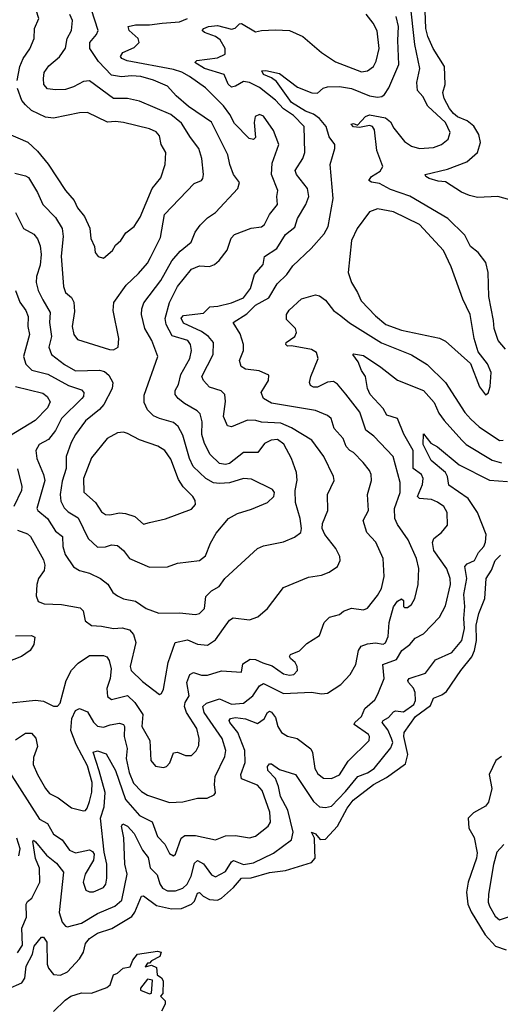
# Model space of a CAD drawing. Extents: x 1678759 to 1859541, y 384609 to 522867.
# Tile 196 of 256: x 1759106 to 1761509, y 464035 to 468960. Entities that reach past the tile are written whole.
import ezdxf

# ---------------------------------------------------------------- set-up
doc = ezdxf.new("R2010")
doc.units = 0

msp = doc.modelspace()

# ---------------------------------------------------------------- linework, layer by layer
at = {"layer": '0CON20XD'}
for points in [[(1759092.7, 468655), (1759106.9, 468725), (1759122.9, 468765), (1759156.5, 468813.5), (1759178.2, 468865), (1759180, 468915), (1759201.1, 468965), (1759161.7, 469091.7), (1759077.1, 469187.1)], [(1761535, 467311.1), (1761498.4, 467355), (1761478.6, 467415), (1761474.2, 467455), (1761451.8, 467575), (1761447.8, 467695), (1761437.1, 467745), (1761398.6, 467795), (1761360, 467825), (1761331.7, 467881.7), (1761247.1, 467965), (1761056.8, 468076.8), (1760959.7, 468109.7), (1760905, 468140.9), (1760865, 468146.9), (1760851.4, 468155), (1760864.3, 468175), (1760908.7, 468201.3), (1760921.5, 468225), (1760891.8, 468305), (1760879.4, 468409.4), (1760869.4, 468425), (1760855, 468431.1), (1760805, 468421.1), (1760775, 468423.4), (1760763.1, 468436.9), (1760775, 468440.6), (1760795, 468432.5), (1760834.7, 468475.3), (1760855, 468483.8), (1760935, 468468.8), (1760959, 468449), (1760976.3, 468416.3), (1761029.9, 468349.9), (1761065, 468327.3), (1761105, 468315.3), (1761175, 468320.4), (1761214.3, 468335), (1761248.5, 468361.5), (1761258.4, 468395), (1761235, 468445.3), (1761146.9, 468526.9), (1761121.1, 468575), (1761094.6, 468605), (1761091.1, 468645), (1761105.9, 468715), (1761080.7, 468835), (1761057.4, 469047.4)], [(1759085, 467995.7), (1759124.5, 467915), (1759176.2, 467886.2), (1759194.1, 467864.1), (1759208.7, 467828.7), (1759213.3, 467785), (1759207.8, 467732.2), (1759189.7, 467675), (1759187.5, 467645), (1759198.2, 467605), (1759221.9, 467558.1), (1759257.8, 467495), (1759254.8, 467445), (1759264.1, 467375), (1759251.7, 467321.7), (1759265, 467284.5), (1759329.6, 467235), (1759385, 467202.9), (1759505, 467206.1), (1759530.1, 467200.1), (1759552.2, 467182.2), (1759570.9, 467145), (1759568, 467115), (1759527.2, 467035), (1759505, 467009.8), (1759435, 466953.5), (1759384.1, 466885), (1759363.5, 466845), (1759338.2, 466775), (1759338.3, 466715), (1759318.5, 466651.5), (1759308.1, 466585), (1759311.5, 466551.5), (1759327.6, 466517.6), (1759347.5, 466497.5), (1759398.3, 466468.3), (1759448.5, 466365), (1759495, 466321.2), (1759535, 466322.8), (1759565, 466332.8), (1759595, 466330.4), (1759625, 466304.4), (1759655.4, 466265.4), (1759755, 466221.1), (1759845, 466223.1), (1759895, 466241.9), (1760005, 466254.6), (1760035, 466278.6), (1760059.5, 466340.5), (1760088.4, 466391.6), (1760149.4, 466465), (1760195, 466490), (1760265, 466510.9), (1760345, 466544.5), (1760376, 466574), (1760380, 466595), (1760369.8, 466609.8), (1760265, 466661.2), (1760225, 466664.6), (1760155, 466642.5), (1760105, 466639.2), (1760075, 466643.8), (1760037.1, 466665), (1759972.5, 466725), (1759954.8, 466764.8), (1759921, 466881), (1759897.5, 466925), (1759875, 466945.5), (1759805, 466964.1), (1759775, 466978.7), (1759745, 467007.8), (1759727.5, 467045), (1759728.5, 467081.5), (1759796.2, 467275), (1759766.8, 467355), (1759732, 467415), (1759714.3, 467484.3), (1759715.9, 467514.1), (1759727, 467543), (1759812, 467655), (1759866.4, 467753.6), (1759907.9, 467802.1), (1759962.6, 467847.4), (1759983.7, 467896.4), (1760008.7, 467931.3), (1760045, 467968.5), (1760084.2, 467995.8), (1760195.8, 468115), (1760204.2, 468145), (1760175.4, 468185.4), (1760155.7, 468235.7), (1760145.9, 468284.1), (1760065, 468447.5), (1759949.6, 468525), (1759888.9, 468578.9), (1759845, 468627.5), (1759775, 468657.1), (1759711.2, 468675), (1759665, 468679.3), (1759615, 468673.5), (1759565, 468682.5), (1759500.5, 468750.5), (1759457.2, 468815), (1759456.4, 468845), (1759490.3, 468885), (1759498.1, 468905), (1759465, 469008.9)], [(1761575, 468054.4), (1761496, 468076), (1761395, 468070.5), (1761355, 468080.5), (1761315, 468096.9), (1761235, 468149.2), (1761197.6, 468152.4), (1761153.1, 468165), (1761136, 468175), (1761133.3, 468185), (1761245, 468212.7), (1761341.3, 468248.7), (1761395.2, 468294.8), (1761409.6, 468345), (1761401.5, 468385), (1761376.5, 468426.5), (1761343.1, 468453.1), (1761295, 468473.9), (1761275, 468489.8), (1761254.5, 468515), (1761228.4, 468565), (1761221.1, 468595), (1761233.5, 468635), (1761229.7, 468725), (1761173.6, 468815), (1761145.8, 468875), (1761136.7, 468915), (1761133.5, 469003.5)], [(1759030, 465540), (1759185, 465555.3), (1759225, 465550.7), (1759275, 465526.2), (1759295, 465525.4), (1759308.3, 465541.7), (1759338.8, 465655), (1759365, 465705.8), (1759398.3, 465741.7), (1759455, 465778.7), (1759525, 465779.6), (1759542.3, 465772.3), (1759552.5, 465755), (1759562.5, 465712.5), (1759558.6, 465665), (1759541.9, 465615), (1759545.4, 465575), (1759565, 465559.6), (1759645, 465579.7), (1759681.6, 465545), (1759720.8, 465485), (1759715.9, 465425), (1759756.1, 465355), (1759761.2, 465255), (1759785.4, 465225.4), (1759825, 465218.5), (1759840.6, 465225), (1759856.8, 465243.2), (1759875, 465292), (1759895, 465295.5), (1759935, 465279.1), (1759965, 465278.5), (1759988, 465302), (1760000.8, 465329.2), (1760003.5, 465365), (1759991.9, 465415), (1759940, 465495), (1759929.7, 465525), (1759933.3, 465545), (1759952.6, 465577.4), (1759941.6, 465645), (1759956.9, 465685), (1759975, 465693.6), (1760015, 465681.8), (1760045, 465680.3), (1760115, 465702.5), (1760215, 465696.7), (1760221.8, 465738.2), (1760258.3, 465761.7), (1760285, 465758.7), (1760322.1, 465742.1), (1760368.4, 465728.4), (1760425, 465687.5), (1760455, 465681.2), (1760477.1, 465685), (1760494.5, 465705), (1760493.8, 465725), (1760483.6, 465743.6), (1760459.2, 465765), (1760454, 465775), (1760460, 465785), (1760505, 465803.3), (1760540.6, 465839.4), (1760605, 465880), (1760628.2, 465945), (1760655, 465970.4), (1760704.7, 465985.3), (1760725, 466000.6), (1760765, 466015.5), (1760825, 466008.1), (1760845, 466015.7), (1760895, 466080), (1760914.6, 466115), (1760928.6, 466175), (1760922.5, 466265), (1760886.3, 466346.3), (1760840.6, 466395), (1760822.5, 466455), (1760848.9, 466505), (1760845.3, 466584.7), (1760864.5, 466655), (1760863.6, 466685), (1760855.5, 466705), (1760823.5, 466745), (1760774.6, 466794.6), (1760755.7, 466805), (1760738.1, 466825), (1760722.9, 466865), (1760678.9, 466915), (1760662.5, 466965), (1760645, 466980), (1760585, 467005.3), (1760365, 467040.8), (1760324.3, 467064.3), (1760312.5, 467095), (1760350, 467155), (1760351.9, 467181.9), (1760303.4, 467203.4), (1760235, 467211.2), (1760212.9, 467225), (1760205.5, 467255), (1760224.5, 467305), (1760225.4, 467335), (1760207.9, 467387.9), (1760173.5, 467445), (1760241.4, 467488.6), (1760285, 467531.9), (1760352.2, 467567.8), (1760392.3, 467637.7), (1760442.1, 467685), (1760471.5, 467728.5), (1760563.8, 467815), (1760628.3, 467888.3), (1760648.1, 467925), (1760673.4, 468065), (1760658.9, 468235), (1760682.2, 468315), (1760682.2, 468335), (1760653.3, 468373.3), (1760637.9, 468425), (1760605.2, 468465), (1760575, 468487.5), (1760535, 468502.9), (1760464.1, 468545), (1760390.3, 468650.3), (1760365, 468668.9), (1760324.2, 468685), (1760315.7, 468704.3), (1760336.3, 468706.3), (1760405, 468690.9), (1760495, 468622.2), (1760566.8, 468593.2), (1760595, 468592.5), (1760623.6, 468616.4), (1760645, 468624.5), (1760705, 468626), (1760764, 468616), (1760855, 468578.4), (1760895, 468571.3), (1760915.7, 468575), (1760929.5, 468585), (1760951.4, 468618.6), (1761001.9, 468735), (1760996.5, 468855), (1761000, 468925), (1760987.4, 468975)], [(1759081.6, 468191.6), (1759135, 468179.2), (1759149.5, 468169.5), (1759194.7, 468094.7), (1759221.2, 468035), (1759285, 467969.6), (1759317.5, 467915), (1759323.9, 467875), (1759313.7, 467776.3), (1759324.7, 467625), (1759334.7, 467594.7), (1759365, 467570.6), (1759377, 467547), (1759379.7, 467500.3), (1759368.8, 467425), (1759376.4, 467385), (1759395, 467360.5), (1759555, 467309.7), (1759575, 467308.9), (1759598.8, 467321.2), (1759601.8, 467365), (1759572.4, 467505), (1759576.8, 467545), (1759638.8, 467631.2), (1759700.3, 467689.7), (1759745, 467742.1), (1759760.3, 467769.7), (1759809, 467871), (1759830, 467985), (1759978.9, 468141.1), (1760014.4, 468155), (1760020.8, 468165), (1760024.1, 468185), (1760016.5, 468265), (1760001.8, 468315), (1759959.6, 468369.6), (1759915, 468442.3), (1759861.1, 468485), (1759705, 468552.7), (1759645, 468564.7), (1759575, 468566.1), (1759455, 468653.8), (1759425, 468651.1), (1759375, 468623.2), (1759335, 468610.6), (1759285, 468608.2), (1759244.3, 468614.3), (1759226.5, 468635), (1759224.6, 468665), (1759228.2, 468695), (1759251.7, 468728.3), (1759305, 468773.1), (1759335, 468816.9), (1759342.5, 468865), (1759365.4, 468905), (1759369.1, 468955), (1759357.1, 468985)], [(1759084.3, 467605), (1759107.2, 467547.2), (1759137.3, 467505), (1759148.2, 467475), (1759146.1, 467425), (1759154.6, 467384.6), (1759125.3, 467275), (1759136.7, 467236.7), (1759167.3, 467207.3), (1759247.1, 467187.1), (1759350.4, 467130.4), (1759415, 467108.7), (1759426.4, 467095), (1759425.5, 467075), (1759417.3, 467065), (1759314.2, 466965), (1759285.2, 466904.8), (1759250.3, 466859.7), (1759202.5, 466835), (1759186.1, 466805), (1759191.4, 466765), (1759225.2, 466685.2), (1759232, 466655), (1759191.9, 466515), (1759195.7, 466505), (1759245, 466464.6), (1759285, 466400.5), (1759320, 466375), (1759322, 466325), (1759333.6, 466285), (1759375, 466223.3), (1759404.1, 466204.1), (1759455, 466191.8), (1759510, 466165), (1759546.8, 466136.8), (1759571.2, 466095), (1759595, 466077.3), (1759625, 466063.6), (1759685, 466052), (1759738, 466015), (1759801.1, 465991.1), (1759905, 465993.6), (1759985, 465984.5), (1760005, 465988.9), (1760030, 466015), (1760036.4, 466075), (1760065, 466102.9), (1760102.9, 466125), (1760131.1, 466165), (1760295, 466314.4), (1760325, 466328.2), (1760425, 466348.1), (1760479.1, 466370.9), (1760510.6, 466395), (1760514.6, 466415.4), (1760508.1, 466465), (1760484.7, 466545), (1760482.6, 466605), (1760493.3, 466656.7), (1760489.7, 466695), (1760465.4, 466765.4), (1760427, 466837), (1760395, 466859.6), (1760362.8, 466857.2), (1760330.1, 466839.9), (1760295.9, 466794.1), (1760225, 466794.2), (1760155, 466740), (1760135, 466734.3), (1760105, 466740), (1760058.4, 466785), (1760029.2, 466839.2), (1760017, 466885), (1760017.7, 466947.7), (1760008.8, 466988.8), (1759993.7, 467003.7), (1759929.5, 467039.5), (1759898.2, 467065), (1759883.8, 467085), (1759883.8, 467105), (1759899.6, 467135), (1759911.8, 467185), (1759956.3, 467265), (1759964.1, 467305), (1759959.3, 467335), (1759947.1, 467355), (1759868.2, 467378.2), (1759838.6, 467435), (1759833.4, 467465), (1759854.9, 467545.1), (1759894.7, 467625), (1759965, 467711.8), (1760005, 467727.9), (1760055, 467725.6), (1760080, 467735), (1760103.1, 467755), (1760142.6, 467807.4), (1760163.6, 467866.4), (1760179.4, 467885), (1760263, 467917), (1760315, 467923.5), (1760330.6, 467935), (1760354.6, 467985), (1760394.6, 468035), (1760390.8, 468075), (1760396.9, 468105), (1760364.2, 468185), (1760367.6, 468242.4), (1760401.5, 468335), (1760375, 468406), (1760325, 468477.8), (1760305, 468486.2), (1760282.5, 468475), (1760277.9, 468445), (1760285, 468370), (1760275, 468361.2), (1760252.5, 468365), (1760179.8, 468439.8), (1760156.7, 468485), (1760125, 468529.1), (1760035, 468619.2), (1759954.6, 468675), (1759916.8, 468696.8), (1759875, 468710.7), (1759643.8, 468753.8), (1759616.2, 468766.2), (1759610, 468775), (1759622.2, 468795), (1759678.7, 468821.3), (1759703.1, 468845), (1759698.4, 468865), (1759652.7, 468905), (1759648, 468925), (1759685, 468934.7), (1759755, 468933.8), (1759818.3, 468941.7), (1759905, 468948.3), (1759945, 468966.1)], [(1759095, 466406.2), (1759145, 466388.2), (1759159.6, 466375), (1759225, 466257.5), (1759231.4, 466231.4), (1759228.8, 466205), (1759200, 466165), (1759191.2, 466135), (1759187.5, 466077.5), (1759198.8, 466048.8), (1759228.3, 466038.3), (1759315, 466034.6), (1759407.7, 466017.7), (1759423, 466003), (1759433.6, 465953.6), (1759465, 465929.4), (1759515, 465926.9), (1759574.6, 465914.6), (1759618.3, 465918.3), (1759655, 465908.2), (1759675.2, 465885.2), (1759685.8, 465845), (1759658.7, 465725), (1759662.7, 465705), (1759719, 465649), (1759805, 465584), (1759815, 465590), (1759825, 465611.2), (1759847.6, 465745), (1759882.9, 465845), (1759945, 465857.1), (1759995, 465835.4), (1760045, 465831.2), (1760085, 465857.5), (1760125, 465914.3), (1760155, 465955.6), (1760172.7, 465967.3), (1760255, 465957.5), (1760296.6, 465973.4), (1760345.3, 466014.7), (1760425, 466119.2), (1760549.1, 466170.9), (1760615, 466180.9), (1760653.1, 466196.9), (1760695, 466224.2), (1760708.9, 466255), (1760706.4, 466275), (1760686.9, 466315), (1760630.8, 466385), (1760618.8, 466415), (1760620.4, 466439.6), (1760645.6, 466504.4), (1760644.3, 466585), (1760678.9, 466655), (1760674.6, 466675), (1760626.6, 466775), (1760566.4, 466856.4), (1760465, 466917.5), (1760411.6, 466941.6), (1760315, 466946.6), (1760286, 466955), (1760245, 466956.4), (1760165, 466922.5), (1760145, 466928.8), (1760124.1, 466974.1), (1760135, 467050), (1760131.5, 467085), (1760113.2, 467103.2), (1760055, 467121.2), (1760025, 467155.5), (1760016.8, 467175), (1760073.4, 467285), (1760074.1, 467345), (1760049.2, 467375), (1760015, 467400.6), (1759925, 467441.8), (1759912.5, 467467.5), (1759925, 467480.6), (1760025, 467492.5), (1760056.9, 467523.1), (1760096.3, 467526.3), (1760165, 467543.6), (1760225, 467567.6), (1760260.3, 467615), (1760279.6, 467685), (1760323.3, 467735), (1760330.5, 467775), (1760392, 467815), (1760435, 467884.5), (1760481.7, 467921.7), (1760495.4, 467965), (1760536.2, 468035), (1760551.2, 468075), (1760545, 468116), (1760489.6, 468185), (1760483.1, 468205), (1760520.6, 468265), (1760531.8, 468295), (1760528.8, 468425), (1760475, 468480.4), (1760424.5, 468514.5), (1760385, 468556.4), (1760305, 468620), (1760255, 468644.7), (1760225, 468650), (1760185, 468626.8), (1760165, 468622), (1760147.5, 468637.5), (1760127.8, 468685), (1760030.5, 468715), (1759981.9, 468745), (1759991.2, 468755), (1760095, 468769.3), (1760133.3, 468786.7), (1760133.4, 468815), (1760108.5, 468858.5), (1760085, 468875.2), (1760030, 468895), (1760017.5, 468905), (1760026, 468915), (1760050, 468925), (1760095, 468930), (1760165, 468912.4), (1760182.6, 468917.4), (1760205, 468938.6), (1760215, 468940), (1760285, 468898.8), (1760314.1, 468905.9), (1760385, 468909.4), (1760455, 468905.4), (1760522.2, 468875), (1760614.4, 468795), (1760685, 468748.5), (1760815, 468699.6), (1760845, 468703.6), (1760874.2, 468725.8), (1760887.3, 468752.7), (1760903.2, 468815), (1760893.2, 468903.2), (1760872.8, 468942.8), (1760837.8, 468987.8)], [(1759034.2, 468395), (1759146.7, 468346.7), (1759195, 468301.5), (1759247.6, 468237.6), (1759335.3, 468105.3), (1759377.9, 468055), (1759395, 468018.6), (1759429.1, 467975), (1759456.9, 467916.9), (1759461.4, 467865), (1759480, 467825), (1759483.8, 467795), (1759497.5, 467775), (1759525, 467766.7), (1759570, 467805), (1759585, 467832.5), (1759612, 467855), (1759637.3, 467892.7), (1759678, 467925), (1759708.9, 467971.1), (1759767.5, 468115), (1759811.1, 468168.9), (1759832.9, 468235), (1759836.9, 468295), (1759813.8, 468335), (1759805, 468378), (1759788.3, 468398.3), (1759754, 468414), (1759625, 468445.3), (1759585, 468450.6), (1759545, 468446.9), (1759445, 468494.6), (1759405, 468494.1), (1759275, 468466.9), (1759235, 468472.9), (1759165, 468506.2), (1759134.3, 468534.3), (1759117.1, 468555), (1759095.4, 468615.4)], [(1761435, 467082.5), (1761447.7, 467092.3), (1761458.6, 467125), (1761462.7, 467195), (1761445, 467237.5), (1761398.5, 467298.5), (1761377.7, 467365), (1761358.2, 467485), (1761321.2, 467561.2), (1761263.7, 467723.7), (1761225.3, 467805), (1761105, 467935.4), (1760975, 467999.3), (1760895, 468013.1), (1760855, 467997.8), (1760793.1, 467915), (1760765.5, 467855), (1760748.2, 467695), (1760764.1, 467645), (1760794.7, 467594.7), (1760812.8, 467552.8), (1760885, 467477.9), (1760935.6, 467435), (1761015, 467406.4), (1761205, 467366.6), (1761235, 467351.2), (1761359.4, 467239.4), (1761405, 467122.5), (1761435, 467082.5)], [(1759085, 465356.9), (1759135, 465390.4), (1759165, 465390.5), (1759186.6, 465366.6), (1759195.4, 465325), (1759175, 465268.8), (1759173.8, 465235), (1759194.7, 465185), (1759235, 465114.4), (1759255, 465090), (1759297.6, 465067.6), (1759365, 465016.7), (1759425, 465002.2), (1759435, 465004.4), (1759442.7, 465015), (1759455, 465048.6), (1759466.6, 465096.6), (1759468.5, 465145), (1759445, 465227.9), (1759388.4, 465335), (1759362.1, 465405), (1759366.2, 465463.8), (1759385, 465504.4), (1759405, 465514.4), (1759445, 465497.1), (1759475.5, 465445.5), (1759495.6, 465425.6), (1759525, 465420.5), (1759558.1, 465431.9), (1759605, 465440.6), (1759624.2, 465434.2), (1759630.3, 465425), (1759627.9, 465375), (1759643.5, 465313.5), (1759637.4, 465265), (1759653.9, 465193.9), (1759675, 465140.4), (1759715, 465098.7), (1759745, 465080.6), (1759855, 465043.5), (1759921.7, 465048.3), (1759995, 465065.5), (1760043.4, 465066.6), (1760077.6, 465082.4), (1760085, 465092.5), (1760080, 465135), (1760083.8, 465175), (1760131.3, 465275), (1760136.9, 465305), (1760118.9, 465365), (1760027.9, 465495), (1760021.9, 465525), (1760039.5, 465540.5), (1760105, 465562.6), (1760165, 465536.3), (1760225, 465541.2), (1760271.6, 465578.4), (1760305, 465627.3), (1760325, 465639.3), (1760425, 465589.6), (1760565.4, 465595.4), (1760615, 465586.9), (1760645, 465591.1), (1760712, 465635), (1760757.5, 465685), (1760786.5, 465735), (1760799.6, 465805), (1760813.7, 465826.4), (1760845, 465837.7), (1760885, 465842), (1760923.2, 465836.8), (1760935, 465843.6), (1760947.7, 465875), (1760952.3, 465945), (1760975, 466022.5), (1760995, 466051.2), (1761015, 466063.3), (1761023.9, 466053.9), (1761024.2, 466025), (1761029.2, 466019.2), (1761045, 466020), (1761065, 466034.5), (1761081.1, 466065), (1761098.6, 466135), (1761102.1, 466215), (1761090.3, 466265), (1761048.8, 466358.8), (1760994, 466435), (1760981.8, 466465), (1760978.9, 466515), (1761008.8, 466595), (1761008.8, 466645), (1760973.3, 466775), (1760877, 466877), (1760836.5, 466906.5), (1760806.1, 466996.1), (1760736.6, 467086.6), (1760695, 467135.8), (1760675, 467150), (1760645, 467147.3), (1760595, 467122), (1760575, 467121.5), (1760560.4, 467130.4), (1760555.5, 467145), (1760561.1, 467175), (1760598.1, 467265), (1760590.5, 467295), (1760565, 467309.3), (1760465, 467328.9), (1760445, 467326.7), (1760436.7, 467335), (1760438.8, 467345), (1760480.8, 467375), (1760489.4, 467395), (1760484.2, 467415), (1760439.7, 467459.7), (1760439.4, 467485), (1760453, 467507), (1760515, 467563.9), (1760585, 467582.9), (1760605, 467578.5), (1760635, 467557.5), (1760675, 467504.5), (1760710.8, 467479.2), (1760755, 467444.1), (1760915, 467343.4), (1761065, 467282.8), (1761143.6, 467235), (1761234.6, 467145), (1761332, 466995), (1761361.1, 466961.1), (1761403.3, 466923.3), (1761505.4, 466854.6), (1761522.7, 466857.3)], [(1759055, 465196.7), (1759205, 464960), (1759245, 464939.6), (1759275, 464886.2), (1759318, 464858), (1759355, 464806.4), (1759385, 464792.4), (1759455, 464807.5), (1759469.8, 464799.8), (1759478.6, 464785), (1759474.5, 464755), (1759433.1, 464685), (1759423.9, 464645), (1759436.2, 464606.2), (1759455, 464597.3), (1759475, 464596.8), (1759525, 464618.2), (1759536.5, 464635), (1759541.7, 464665), (1759541.3, 464735), (1759527.8, 464795), (1759509.5, 464965), (1759528.3, 465021.7), (1759533.5, 465095), (1759502.7, 465202.7), (1759473.8, 465296.2), (1759495, 465302.8), (1759537.9, 465287.9), (1759585, 465203.6), (1759635, 465058.9), (1759705, 464978.8), (1759768.2, 464948.2), (1759795, 464874.4), (1759831.5, 464835), (1759855, 464789.2), (1759875, 464777.1), (1759885, 464786.2), (1759912.7, 464865), (1759930.7, 464879.3), (1759985, 464878.7), (1760085, 464857.5), (1760135, 464876.7), (1760185, 464878.4), (1760255, 464867.9), (1760285.6, 464875), (1760347.8, 464925), (1760359.6, 464945), (1760356.9, 464995), (1760318.4, 465105), (1760295, 465131.3), (1760215, 465162.1), (1760212.1, 465185), (1760233.7, 465245), (1760232.2, 465305), (1760196, 465395), (1760156.1, 465445), (1760152.3, 465455), (1760160, 465465), (1760185, 465469.3), (1760235, 465462.3), (1760295, 465440), (1760327.6, 465462.4), (1760345.6, 465495), (1760355, 465500.8), (1760365, 465495.3), (1760385, 465469.1), (1760395.9, 465425), (1760415, 465393.5), (1760445, 465376.2), (1760493.6, 465363.6), (1760562.1, 465312.1), (1760569.7, 465295), (1760581.3, 465215), (1760597.1, 465187.1), (1760625, 465166.2), (1760665, 465164.5), (1760705, 465181.9), (1760748.5, 465251.5), (1760852.9, 465355), (1760855.5, 465374.5), (1760850.4, 465385), (1760778.9, 465435), (1760781.1, 465445), (1760814.4, 465475), (1760830.6, 465515), (1760882.1, 465557.9), (1760896.4, 465586.4), (1760928.6, 465665), (1760922.1, 465735), (1760990, 465760), (1761016.1, 465803.9), (1761056.4, 465835), (1761083.5, 465866.5), (1761125, 465888.1), (1761205, 465970.6), (1761235, 466027.1), (1761260.2, 466135), (1761257.9, 466165), (1761242.1, 466212.1), (1761176.9, 466305), (1761170, 466345), (1761175.6, 466365), (1761215, 466394.2), (1761245, 466431.2), (1761243.3, 466495), (1761226.2, 466525), (1761195, 466546.8), (1761165, 466560), (1761104.7, 466564.7), (1761095.5, 466575), (1761120.3, 466635), (1761123.3, 466665), (1761114.6, 466685), (1761073, 466715), (1761073.5, 466805), (1761026.8, 466886.8), (1760995, 466964.4), (1760942.2, 466982.2), (1760922.7, 467015), (1760857.5, 467085), (1760844.7, 467115), (1760835.4, 467175), (1760815, 467205.6), (1760798.7, 467248.7), (1760771.2, 467285), (1760775, 467288), (1760825, 467280.5), (1760912.1, 467222.1), (1760995, 467156.9), (1761125, 467104.5), (1761177.5, 467045), (1761202, 466992), (1761228, 466955), (1761315.7, 466855.7), (1761337.8, 466835), (1761467.2, 466757.2), (1761515, 466743.9)], [(1759084.8, 467124.8), (1759222, 467092), (1759243.3, 467075), (1759258, 467048), (1759245, 467018.2), (1759182.7, 466955), (1759055, 466876.2)], [(1759725, 466435.6), (1759755, 466444.5), (1759835, 466462.9), (1759965, 466511.5), (1759985.6, 466535), (1759982.5, 466555), (1759971.8, 466575), (1759923.9, 466623.9), (1759899.4, 466659.4), (1759861, 466761), (1759831.5, 466805), (1759796.6, 466826.6), (1759705, 466857.5), (1759645, 466890), (1759625, 466896.7), (1759595, 466892.5), (1759543.3, 466865), (1759465, 466768.1), (1759424.1, 466665), (1759426.5, 466596.5), (1759484.7, 466545), (1759515, 466498.5), (1759534.2, 466485), (1759556.6, 466483.4), (1759605, 466492.9), (1759635, 466490.4), (1759680.8, 466475), (1759725, 466435.6)], [(1761434.5, 466345.5), (1761438.6, 466385), (1761394.5, 466495), (1761347.8, 466565), (1761251, 466631), (1761244.5, 466675), (1761234.8, 466695), (1761163, 466755), (1761123.8, 466835), (1761125, 466888.8), (1761162.1, 466842.1), (1761195, 466822.6), (1761302.6, 466732.6), (1761455, 466656), (1761545, 466650)], [(1759095, 466712.5), (1759116.8, 466625), (1759114.6, 466605), (1759076, 466524)], [(1759095, 464291.6), (1759120.2, 464329.8), (1759116.3, 464415), (1759139.2, 464470.8), (1759138.6, 464535), (1759145, 464549.1), (1759166.2, 464565), (1759206.5, 464645), (1759205.3, 464715), (1759185.2, 464764.8), (1759170.9, 464849.1), (1759175, 464855.6), (1759185, 464847.7), (1759240.3, 464780.3), (1759289.9, 464739.9), (1759325.2, 464695.2), (1759304, 464494), (1759318.5, 464445), (1759335, 464425.5), (1759345, 464422.7), (1759415, 464440.5), (1759495, 464488.2), (1759580.9, 464525), (1759616.4, 464555), (1759643.1, 464685), (1759631.6, 464735), (1759627, 464867), (1759614.3, 464925), (1759621.9, 464938.1), (1759645, 464925.3), (1759678.9, 464888.9), (1759719.2, 464805), (1759748.7, 464768.7), (1759757.8, 464717.8), (1759793.1, 464683.1), (1759806.8, 464636.8), (1759819.6, 464615), (1759845, 464602.7), (1759885, 464602.6), (1759921.1, 464615), (1759942.6, 464635), (1759962.5, 464675), (1759980, 464740), (1759995, 464753.4), (1760025, 464737.5), (1760065, 464681.8), (1760085, 464672.9), (1760135, 464699.6), (1760165, 464747.3), (1760175, 464753.8), (1760225, 464734.8), (1760275, 464741.9), (1760375, 464791.4), (1760465, 464858.1), (1760472.9, 464895), (1760446.2, 465005), (1760409, 465075), (1760400.5, 465125), (1760384.8, 465164.8), (1760346.4, 465205), (1760345.6, 465224.4), (1760355, 465237.5), (1760365, 465237.1), (1760405, 465209.2), (1760485, 465184.5), (1760575, 465049.6), (1760605, 465022.3), (1760635, 465018.5), (1760665, 465026), (1760735, 465098.9), (1760795.9, 465174.1), (1760845, 465193), (1760878.6, 465215), (1760961.8, 465318.2), (1760970.6, 465345), (1760965.3, 465364.7), (1760947, 465407), (1760918.5, 465445), (1760922.7, 465455), (1760949.9, 465470.1), (1760975, 465497.5), (1760985, 465502.7), (1761025, 465497.3), (1761077.2, 465535), (1761084.7, 465555), (1761083.1, 465595), (1761075, 465616.4), (1761049.4, 465645), (1761047, 465655), (1761053.5, 465665), (1761135, 465690.4), (1761185, 465758.5), (1761267.1, 465795), (1761316, 465855), (1761329.4, 465915), (1761326.4, 465965), (1761332, 466025), (1761327, 466085), (1761341, 466165), (1761331.5, 466225), (1761342.5, 466237.5), (1761380, 466255), (1761399.1, 466295), (1761425.6, 466325), (1761434.5, 466345.5)], [(1761400.6, 465989.4), (1761431.3, 466065), (1761438.1, 466165), (1761464.5, 466205.5), (1761483.2, 466255), (1761509, 466281)], [(1759048.5, 464111.5), (1759117.3, 464142.7), (1759132.2, 464165), (1759137.7, 464225), (1759169.3, 464285), (1759177.5, 464325), (1759215, 464370), (1759225, 464371.2), (1759241.8, 464345), (1759243.8, 464235), (1759249.4, 464215), (1759275, 464184), (1759309.1, 464180.9), (1759345, 464197.3), (1759405, 464262.7), (1759424.8, 464295), (1759435, 464339.4), (1759455.6, 464364.4), (1759495, 464390.6), (1759565.7, 464414.3), (1759666.3, 464473.7), (1759681.6, 464495), (1759715, 464576), (1759725, 464577.1), (1759789.8, 464529.8), (1759865, 464511.8), (1759915.2, 464514.8), (1759964.9, 464535.1), (1759979.5, 464550.5), (1759995, 464590.6), (1760005, 464593.3), (1760022.9, 464575), (1760055, 464559.3), (1760095, 464555.2), (1760114.6, 464565.4), (1760175, 464619.4), (1760214.4, 464665.6), (1760262.7, 464667.3), (1760355, 464694.3), (1760435, 464703.6), (1760565.5, 464744.5), (1760582.4, 464765), (1760581.9, 464808.1), (1760579.2, 464865), (1760565, 464896.2), (1760585, 464886.7), (1760608.6, 464858.6), (1760635, 464861.5), (1760694.6, 464925.4), (1760743.7, 465015), (1760773.9, 465055), (1760874.2, 465135), (1760940, 465170), (1761035, 465237.3), (1761047.1, 465285), (1761025.8, 465375), (1761027.3, 465395), (1761085, 465474), (1761160.4, 465529.6), (1761175, 465566.5), (1761216.8, 465583.2), (1761239.9, 465600.1), (1761311.3, 465705), (1761366.6, 465773.4), (1761380, 465805), (1761389.3, 465855), (1761388.5, 465931.5), (1761400.6, 465989.4)], [(1759085, 465877.9), (1759165, 465879.5), (1759180.9, 465870.9), (1759177.1, 465835), (1759157.5, 465805), (1759115.6, 465774.4), (1759038.9, 465745)], [(1761515, 465274.4), (1761485.8, 465255), (1761452.9, 465185), (1761466.7, 465115), (1761450, 465045), (1761435, 465026), (1761375, 464992), (1761348, 464965), (1761351.2, 464915), (1761378.3, 464868.3), (1761392.4, 464792.4), (1761389.2, 464765), (1761348.3, 464645), (1761339.7, 464595), (1761345.9, 464535), (1761362.3, 464497.7), (1761432.7, 464382.7), (1761484.3, 464325), (1761537.5, 464307.5)], [(1759101.9, 464778.1), (1759107.4, 464812.6), (1759091.6, 464865)], [(1761525.7, 464834.3), (1761491.9, 464795), (1761474.6, 464734.6), (1761450, 464585), (1761448.4, 464545), (1761454.2, 464525), (1761482.8, 464475), (1761505, 464457.2), (1761565, 464477.3)], [(1759275, 463998.8), (1759332.5, 464055), (1759361.2, 464075), (1759415, 464091.4), (1759465, 464090.8), (1759541.7, 464118.3), (1759558.6, 464131.4), (1759575, 464182.5), (1759595, 464190), (1759622.5, 464215), (1759658.3, 464221.7), (1759672, 464255), (1759695, 464286), (1759795, 464301.2), (1759812.5, 464295), (1759806.2, 464273.8), (1759765, 464252.5), (1759755, 464240), (1759745, 464240), (1759732.5, 464222.5), (1759765, 464230), (1759789.3, 464219.3), (1759793, 464183), (1759815, 464167.5), (1759822.7, 464152.7), (1759820.7, 464089.3), (1759810, 464075), (1759832.5, 464052.5), (1759833.3, 464035), (1759815, 464000)], [(1759755, 464087.5), (1759765, 464090), (1759770, 464155), (1759745, 464160), (1759710, 464115), (1759710, 464105), (1759755, 464087.5)]]:
    msp.add_lwpolyline(points, dxfattribs=at)

doc.saveas('drawing.dxf')
